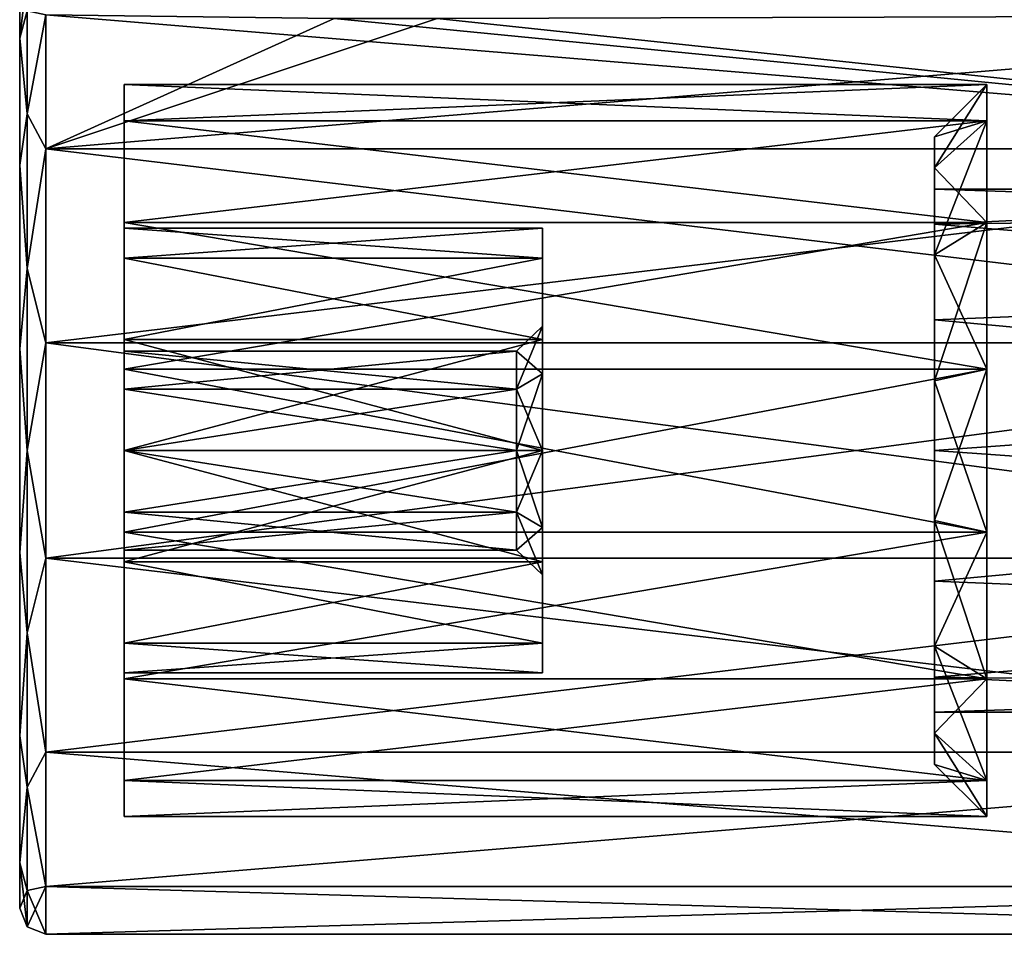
# Model space of a CAD drawing. Header units: millimetres. Extents: x -125 to 171, y -35 to 1363.
# Tile 220 of 256: x -46 to -27, y 692 to 709. Entities that reach past the tile are written whole.
import ezdxf

# ---------------------------------------------------------------- set-up
doc = ezdxf.new("R2010")
doc.units = ezdxf.units.MM
doc.header["$LTSCALE"] = 65.185185
for name, color, linetype in [('1587', 7, 'CONTINUOUS'), ('1588', 7, 'CONTINUOUS'), ('1589', 7, 'CONTINUOUS'), ('1590', 7, 'CONTINUOUS'), ('1600', 7, 'CONTINUOUS'), ('1685', 7, 'CONTINUOUS'), ('1686', 7, 'CONTINUOUS'), ('1687', 7, 'CONTINUOUS'), ('1688', 7, 'CONTINUOUS'), ('1689', 7, 'CONTINUOUS'), ('1693', 7, 'CONTINUOUS'), ('1694', 7, 'CONTINUOUS'), ('1695', 7, 'CONTINUOUS'), ('1696', 7, 'CONTINUOUS'), ('1697', 7, 'CONTINUOUS'), ('1698', 7, 'CONTINUOUS'), ('1699', 7, 'CONTINUOUS'), ('1700', 7, 'CONTINUOUS'), ('1701', 7, 'CONTINUOUS'), ('1702', 7, 'CONTINUOUS'), ('1703', 7, 'CONTINUOUS')]:
    doc.layers.add(name, color=color, linetype=linetype)

msp = doc.modelspace()

# ---------------------------------------------------------------- linework, layer by layer
at = {"layer": '1587', "linetype": 'CONTINUOUS'}
for points in [[(-27.5, 708), (-27.5, 707.307, -3.037), (-28.5, 707, 0), (-27.5, 708)], [(-27.5, 707.307, -3.037), (-27.5, 705.364, -5.473), (-28.5, 706.406, -2.603), (-27.5, 707.307, -3.037)], [(-28.5, 707, 0), (-27.5, 707.307, -3.037), (-28.5, 706.406, -2.603), (-28.5, 707, 0)], [(-28.5, 706.406, -2.603), (-27.5, 705.364, -5.473), (-28.5, 704.741, -4.691), (-28.5, 706.406, -2.603)], [(-27.5, 705.364, -5.473), (-27.5, 702.558, -6.824), (-28.5, 704.741, -4.691), (-27.5, 705.364, -5.473)], [(-28.5, 704.741, -4.691), (-27.5, 702.558, -6.824), (-28.5, 702.335, -5.849), (-28.5, 704.741, -4.691)], [(-27.5, 702.558, -6.824), (-27.5, 699.442, -6.824), (-28.5, 702.335, -5.849), (-27.5, 702.558, -6.824)], [(-28.5, 702.335, -5.849), (-27.5, 699.442, -6.824), (-28.5, 699.665, -5.849), (-28.5, 702.335, -5.849)], [(-27.5, 699.442, -6.824), (-27.5, 696.636, -5.473), (-28.5, 699.665, -5.849), (-27.5, 699.442, -6.824)], [(-28.5, 699.665, -5.849), (-27.5, 696.636, -5.473), (-28.5, 697.259, -4.691), (-28.5, 699.665, -5.849)], [(-27.5, 696.636, -5.473), (-27.5, 694.693, -3.037), (-28.5, 697.259, -4.691), (-27.5, 696.636, -5.473)], [(-28.5, 697.259, -4.691), (-27.5, 694.693, -3.037), (-28.5, 695.594, -2.603), (-28.5, 697.259, -4.691)], [(-27.5, 694.693, -3.037), (-27.5, 694), (-28.5, 695.594, -2.603), (-27.5, 694.693, -3.037)], [(-28.5, 695.594, -2.603), (-27.5, 694), (-28.5, 695, 0), (-28.5, 695.594, -2.603)]]:
    msp.add_3dface(points, dxfattribs=at)
at = {"layer": '1588', "linetype": 'CONTINUOUS'}
for points in [[(-27.5, 708), (-28.5, 707, 0), (-28.5, 706.406, 2.603), (-27.5, 708)], [(-27.5, 707.307, 3.037), (-27.5, 708), (-28.5, 706.406, 2.603), (-27.5, 707.307, 3.037)], [(-27.5, 705.364, 5.473), (-27.5, 707.307, 3.037), (-28.5, 704.741, 4.691), (-27.5, 705.364, 5.473)], [(-28.5, 704.741, 4.691), (-27.5, 707.307, 3.037), (-28.5, 706.406, 2.603), (-28.5, 704.741, 4.691)], [(-27.5, 702.558, 6.824), (-27.5, 705.364, 5.473), (-28.5, 702.335, 5.849), (-27.5, 702.558, 6.824)], [(-28.5, 702.335, 5.849), (-27.5, 705.364, 5.473), (-28.5, 704.741, 4.691), (-28.5, 702.335, 5.849)], [(-27.5, 699.442, 6.824), (-27.5, 702.558, 6.824), (-28.5, 699.665, 5.849), (-27.5, 699.442, 6.824)], [(-28.5, 699.665, 5.849), (-27.5, 702.558, 6.824), (-28.5, 702.335, 5.849), (-28.5, 699.665, 5.849)], [(-28.5, 697.259, 4.691), (-27.5, 699.442, 6.824), (-28.5, 699.665, 5.849), (-28.5, 697.259, 4.691)], [(-27.5, 696.636, 5.473), (-27.5, 699.442, 6.824), (-28.5, 697.259, 4.691), (-27.5, 696.636, 5.473)], [(-28.5, 695.594, 2.603), (-27.5, 696.636, 5.473), (-28.5, 697.259, 4.691), (-28.5, 695.594, 2.603)], [(-27.5, 694.693, 3.037), (-27.5, 696.636, 5.473), (-28.5, 695.594, 2.603), (-27.5, 694.693, 3.037)], [(-28.5, 695, 0), (-27.5, 694.693, 3.037), (-28.5, 695.594, 2.603), (-28.5, 695, 0)], [(-28.5, 695, 0), (-27.5, 694), (-27.5, 694.693, 3.037), (-28.5, 695, 0)]]:
    msp.add_3dface(points, dxfattribs=at)
at = {"layer": '1589', "linetype": 'CONTINUOUS'}
for points in [[(-28.5, 707, 0), (-28.5, 706.406, -2.603), (-28.5, 706.406, 2.603), (-28.5, 707, 0)], [(-28.5, 706.406, -2.603), (-28.5, 704.741, -4.691), (-28.5, 705.33, -2.5), (-28.5, 706.406, -2.603)], [(-28.5, 706.406, 2.603), (-28.5, 706.406, -2.603), (-28.5, 706), (-28.5, 706.406, 2.603)], [(-28.5, 706), (-28.5, 706.406, -2.603), (-28.5, 705.33, -2.5), (-28.5, 706)], [(-28.5, 704.741, 4.691), (-28.5, 706.406, 2.603), (-28.5, 705.33, 2.5), (-28.5, 704.741, 4.691)], [(-28.5, 706.406, 2.603), (-28.5, 706), (-28.5, 705.33, 2.5), (-28.5, 706.406, 2.603)], [(-28.5, 705.33, -2.5), (-28.5, 704.741, -4.691), (-28.5, 703.5, -4.33), (-28.5, 705.33, -2.5)], [(-28.5, 703.5, 4.33), (-28.5, 704.741, 4.691), (-28.5, 705.33, 2.5), (-28.5, 703.5, 4.33)], [(-28.5, 704.741, -4.691), (-28.5, 702.335, -5.849), (-28.5, 703.5, -4.33), (-28.5, 704.741, -4.691)], [(-28.5, 702.335, 5.849), (-28.5, 704.741, 4.691), (-28.5, 703.5, 4.33), (-28.5, 702.335, 5.849)], [(-28.5, 703.5, -4.33), (-28.5, 702.335, -5.849), (-28.5, 701, -5), (-28.5, 703.5, -4.33)], [(-28.5, 701, 5), (-28.5, 702.335, 5.849), (-28.5, 703.5, 4.33), (-28.5, 701, 5)], [(-28.5, 702.335, -5.849), (-28.5, 699.665, -5.849), (-28.5, 701, -5), (-28.5, 702.335, -5.849)], [(-28.5, 699.665, 5.849), (-28.5, 702.335, 5.849), (-28.5, 701, 5), (-28.5, 699.665, 5.849)], [(-28.5, 701, -5), (-28.5, 699.665, -5.849), (-28.5, 698.5, -4.33), (-28.5, 701, -5)], [(-28.5, 698.5, 4.33), (-28.5, 699.665, 5.849), (-28.5, 701, 5), (-28.5, 698.5, 4.33)], [(-28.5, 699.665, -5.849), (-28.5, 697.259, -4.691), (-28.5, 698.5, -4.33), (-28.5, 699.665, -5.849)], [(-28.5, 697.259, 4.691), (-28.5, 699.665, 5.849), (-28.5, 698.5, 4.33), (-28.5, 697.259, 4.691)], [(-28.5, 698.5, -4.33), (-28.5, 697.259, -4.691), (-28.5, 696.67, -2.5), (-28.5, 698.5, -4.33)], [(-28.5, 696.67, 2.5), (-28.5, 697.259, 4.691), (-28.5, 698.5, 4.33), (-28.5, 696.67, 2.5)], [(-28.5, 697.259, -4.691), (-28.5, 695.594, -2.603), (-28.5, 696.67, -2.5), (-28.5, 697.259, -4.691)], [(-28.5, 695.594, 2.603), (-28.5, 697.259, 4.691), (-28.5, 696.67, 2.5), (-28.5, 695.594, 2.603)], [(-28.5, 696.67, -2.5), (-28.5, 695.594, -2.603), (-28.5, 696), (-28.5, 696.67, -2.5)], [(-28.5, 696), (-28.5, 695.594, 2.603), (-28.5, 696.67, 2.5), (-28.5, 696)], [(-28.5, 695.594, -2.603), (-28.5, 695.594, 2.603), (-28.5, 696), (-28.5, 695.594, -2.603)], [(-28.5, 695.594, -2.603), (-28.5, 695, 0), (-28.5, 695.594, 2.603), (-28.5, 695.594, -2.603)]]:
    msp.add_3dface(points, dxfattribs=at)
at = {"layer": '1590', "linetype": 'CONTINUOUS'}
for points in [[(-28.5, 706), (-28.5, 705.33, -2.5), (-14.152, 706), (-28.5, 706)], [(-14.152, 706), (-28.5, 705.33, -2.5), (-13.987, 705.518, -2.141), (-14.152, 706)], [(-13.987, 705.518, -2.141), (-28.5, 705.33, -2.5), (-13.59, 704.105, -3.919), (-13.987, 705.518, -2.141)], [(-28.5, 705.33, -2.5), (-28.5, 703.5, -4.33), (-13.59, 704.105, -3.919), (-28.5, 705.33, -2.5)], [(-13.59, 704.105, -3.919), (-28.5, 703.5, -4.33), (-13.266, 702.084, -4.881), (-13.59, 704.105, -3.919)], [(-28.5, 703.5, -4.33), (-28.5, 701, -5), (-13.266, 702.084, -4.881), (-28.5, 703.5, -4.33)], [(-13.266, 702.084, -4.881), (-28.5, 701, -5), (-13.256, 699.916, -4.881), (-13.266, 702.084, -4.881)], [(-28.5, 701, -5), (-28.5, 698.5, -4.33), (-13.256, 699.916, -4.881), (-28.5, 701, -5)], [(-13.256, 699.916, -4.881), (-28.5, 698.5, -4.33), (-13.561, 697.898, -3.921), (-13.256, 699.916, -4.881)], [(-28.5, 698.5, -4.33), (-28.5, 696.67, -2.5), (-13.561, 697.898, -3.921), (-28.5, 698.5, -4.33)], [(-13.561, 697.898, -3.921), (-28.5, 696.67, -2.5), (-13.947, 696.483, -2.144), (-13.561, 697.898, -3.921)], [(-28.5, 696.67, -2.5), (-28.5, 696), (-13.947, 696.483, -2.144), (-28.5, 696.67, -2.5)], [(-28.5, 696), (-14.109, 696), (-13.947, 696.483, -2.144), (-28.5, 696)]]:
    msp.add_3dface(points, dxfattribs=at)
at = {"layer": '1600', "linetype": 'CONTINUOUS'}
for points in [[(-28.5, 705.33, 2.5), (-28.5, 706), (-13.987, 705.518, 2.141), (-28.5, 705.33, 2.5)], [(-28.5, 706), (-14.152, 706), (-13.987, 705.518, 2.141), (-28.5, 706)], [(-28.5, 705.33, 2.5), (-13.987, 705.518, 2.141), (-13.59, 704.105, 3.919), (-28.5, 705.33, 2.5)], [(-28.5, 703.5, 4.33), (-28.5, 705.33, 2.5), (-13.59, 704.105, 3.919), (-28.5, 703.5, 4.33)], [(-28.5, 703.5, 4.33), (-13.59, 704.105, 3.919), (-13.266, 702.084, 4.881), (-28.5, 703.5, 4.33)], [(-28.5, 701, 5), (-28.5, 703.5, 4.33), (-13.266, 702.084, 4.881), (-28.5, 701, 5)], [(-28.5, 701, 5), (-13.266, 702.084, 4.881), (-13.256, 699.916, 4.881), (-28.5, 701, 5)], [(-28.5, 698.5, 4.33), (-28.5, 701, 5), (-13.256, 699.916, 4.881), (-28.5, 698.5, 4.33)], [(-28.5, 698.5, 4.33), (-13.256, 699.916, 4.881), (-13.561, 697.898, 3.921), (-28.5, 698.5, 4.33)], [(-28.5, 696.67, 2.5), (-28.5, 698.5, 4.33), (-13.561, 697.898, 3.921), (-28.5, 696.67, 2.5)], [(-28.5, 696.67, 2.5), (-13.561, 697.898, 3.921), (-13.947, 696.483, 2.144), (-28.5, 696.67, 2.5)], [(-28.5, 696), (-28.5, 696.67, 2.5), (-14.109, 696), (-28.5, 696)], [(-14.109, 696), (-28.5, 696.67, 2.5), (-13.947, 696.483, 2.144), (-14.109, 696)]]:
    msp.add_3dface(points, dxfattribs=at)
at = {"layer": '1685', "linetype": 'CONTINUOUS'}
for points in [[(-46, 708.884, -3.796), (-46, 692.25), (-46, 709.75), (-46, 708.884, -3.796)], [(-46, 709.75), (-46, 692.25), (-46, 693.116, 3.796), (-46, 709.75)], [(-46, 708.884, 3.796), (-46, 709.75), (-46, 693.116, 3.796), (-46, 708.884, 3.796)], [(-46, 693.116, -3.796), (-46, 692.25), (-46, 708.884, -3.796), (-46, 693.116, -3.796)], [(-46, 706.456, -6.841), (-46, 693.116, -3.796), (-46, 708.884, -3.796), (-46, 706.456, -6.841)], [(-46, 706.456, 6.841), (-46, 708.884, 3.796), (-46, 695.544, 6.841), (-46, 706.456, 6.841)], [(-46, 695.544, 6.841), (-46, 708.884, 3.796), (-46, 693.116, 3.796), (-46, 695.544, 6.841)], [(-46, 695.544, -6.841), (-46, 693.116, -3.796), (-46, 706.456, -6.841), (-46, 695.544, -6.841)], [(-46, 702.947, -8.531), (-46, 695.544, -6.841), (-46, 706.456, -6.841), (-46, 702.947, -8.531)], [(-46, 702.947, 8.531), (-46, 706.456, 6.841), (-46, 699.053, 8.531), (-46, 702.947, 8.531)], [(-46, 699.053, 8.531), (-46, 706.456, 6.841), (-46, 695.544, 6.841), (-46, 699.053, 8.531)], [(-46, 699.053, -8.531), (-46, 695.544, -6.841), (-46, 702.947, -8.531), (-46, 699.053, -8.531)]]:
    msp.add_3dface(points, dxfattribs=at)
at = {"layer": '1686', "linetype": 'CONTINUOUS'}
for points in [[(-46, 708.884, -3.796), (-46, 709.75), (-45.854, 709.411, -3.484), (-46, 708.884, -3.796)], [(-45.854, 707.437, -6.437), (-46, 708.884, -3.796), (-45.854, 709.411, -3.484), (-45.854, 707.437, -6.437)], [(-45.854, 707.437, -6.437), (-45.854, 709.411, -3.484), (-45.5, 709.334, -4.013), (-45.854, 707.437, -6.437)], [(-45.5, 706.767, -7.232), (-45.854, 707.437, -6.437), (-45.5, 709.334, -4.013), (-45.5, 706.767, -7.232)], [(-46, 706.456, -6.841), (-46, 708.884, -3.796), (-45.854, 707.437, -6.437), (-46, 706.456, -6.841)], [(-45.854, 704.484, -8.411), (-46, 706.456, -6.841), (-45.854, 707.437, -6.437), (-45.854, 704.484, -8.411)], [(-45.854, 704.484, -8.411), (-45.854, 707.437, -6.437), (-45.5, 706.767, -7.232), (-45.854, 704.484, -8.411)], [(-45.5, 703.058, -9.018), (-45.854, 704.484, -8.411), (-45.5, 706.767, -7.232), (-45.5, 703.058, -9.018)], [(-46, 702.947, -8.531), (-46, 706.456, -6.841), (-45.854, 704.484, -8.411), (-46, 702.947, -8.531)], [(-45.854, 701, -9.104), (-46, 702.947, -8.531), (-45.854, 704.484, -8.411), (-45.854, 701, -9.104)], [(-45.854, 701, -9.104), (-45.854, 704.484, -8.411), (-45.5, 703.058, -9.018), (-45.854, 701, -9.104)], [(-45.5, 698.942, -9.018), (-45.854, 701, -9.104), (-45.5, 703.058, -9.018), (-45.5, 698.942, -9.018)], [(-46, 699.053, -8.531), (-46, 702.947, -8.531), (-45.854, 701, -9.104), (-46, 699.053, -8.531)], [(-45.854, 697.516, -8.411), (-46, 699.053, -8.531), (-45.854, 701, -9.104), (-45.854, 697.516, -8.411)], [(-45.854, 697.516, -8.411), (-45.854, 701, -9.104), (-45.5, 698.942, -9.018), (-45.854, 697.516, -8.411)], [(-46, 695.544, -6.841), (-46, 699.053, -8.531), (-45.854, 697.516, -8.411), (-46, 695.544, -6.841)], [(-45.5, 695.233, -7.232), (-45.854, 697.516, -8.411), (-45.5, 698.942, -9.018), (-45.5, 695.233, -7.232)], [(-45.854, 694.563, -6.437), (-46, 695.544, -6.841), (-45.854, 697.516, -8.411), (-45.854, 694.563, -6.437)], [(-45.854, 694.563, -6.437), (-45.854, 697.516, -8.411), (-45.5, 695.233, -7.232), (-45.854, 694.563, -6.437)], [(-46, 693.116, -3.796), (-46, 695.544, -6.841), (-45.854, 694.563, -6.437), (-46, 693.116, -3.796)], [(-45.5, 692.666, -4.013), (-45.854, 694.563, -6.437), (-45.5, 695.233, -7.232), (-45.5, 692.666, -4.013)], [(-45.854, 692.589, -3.484), (-46, 693.116, -3.796), (-45.854, 694.563, -6.437), (-45.854, 692.589, -3.484)], [(-45.854, 692.589, -3.484), (-45.854, 694.563, -6.437), (-45.5, 692.666, -4.013), (-45.854, 692.589, -3.484)], [(-46, 692.25), (-46, 693.116, -3.796), (-45.854, 691.896), (-46, 692.25)], [(-45.854, 691.896), (-46, 693.116, -3.796), (-45.854, 692.589, -3.484), (-45.854, 691.896)], [(-45.5, 691.75), (-45.854, 692.589, -3.484), (-45.5, 692.666, -4.013), (-45.5, 691.75)], [(-45.854, 691.896), (-45.854, 692.589, -3.484), (-45.5, 691.75), (-45.854, 691.896)]]:
    msp.add_3dface(points, dxfattribs=at)
at = {"layer": '1687', "linetype": 'CONTINUOUS'}
for points in [[(-46, 709.75), (-46, 708.884, 3.796), (-45.854, 710.104), (-46, 709.75)], [(-45.854, 710.104), (-46, 708.884, 3.796), (-45.854, 709.411, 3.484), (-45.854, 710.104)], [(-45.854, 709.411, 3.484), (-46, 708.884, 3.796), (-45.854, 707.437, 6.437), (-45.854, 709.411, 3.484)], [(-45.854, 709.411, 3.484), (-45.854, 707.437, 6.437), (-45.5, 709.334, 4.013), (-45.854, 709.411, 3.484)], [(-45.5, 709.334, 4.013), (-45.854, 707.437, 6.437), (-45.5, 706.767, 7.232), (-45.5, 709.334, 4.013)], [(-46, 708.884, 3.796), (-46, 706.456, 6.841), (-45.854, 707.437, 6.437), (-46, 708.884, 3.796)], [(-45.854, 707.437, 6.437), (-46, 706.456, 6.841), (-45.854, 704.484, 8.411), (-45.854, 707.437, 6.437)], [(-45.854, 707.437, 6.437), (-45.854, 704.484, 8.411), (-45.5, 706.767, 7.232), (-45.854, 707.437, 6.437)], [(-45.5, 706.767, 7.232), (-45.854, 704.484, 8.411), (-45.5, 703.058, 9.018), (-45.5, 706.767, 7.232)], [(-46, 706.456, 6.841), (-46, 702.947, 8.531), (-45.854, 704.484, 8.411), (-46, 706.456, 6.841)], [(-45.854, 704.484, 8.411), (-46, 702.947, 8.531), (-45.854, 701, 9.104), (-45.854, 704.484, 8.411)], [(-45.854, 704.484, 8.411), (-45.854, 701, 9.104), (-45.5, 703.058, 9.018), (-45.854, 704.484, 8.411)], [(-45.5, 703.058, 9.018), (-45.854, 701, 9.104), (-45.5, 698.942, 9.018), (-45.5, 703.058, 9.018)], [(-46, 702.947, 8.531), (-46, 699.053, 8.531), (-45.854, 701, 9.104), (-46, 702.947, 8.531)], [(-45.854, 701, 9.104), (-46, 699.053, 8.531), (-45.854, 697.516, 8.411), (-45.854, 701, 9.104)], [(-45.854, 701, 9.104), (-45.854, 697.516, 8.411), (-45.5, 698.942, 9.018), (-45.854, 701, 9.104)], [(-46, 699.053, 8.531), (-46, 695.544, 6.841), (-45.854, 697.516, 8.411), (-46, 699.053, 8.531)], [(-45.5, 698.942, 9.018), (-45.854, 697.516, 8.411), (-45.5, 695.233, 7.232), (-45.5, 698.942, 9.018)], [(-45.854, 697.516, 8.411), (-46, 695.544, 6.841), (-45.854, 694.563, 6.437), (-45.854, 697.516, 8.411)], [(-45.854, 697.516, 8.411), (-45.854, 694.563, 6.437), (-45.5, 695.233, 7.232), (-45.854, 697.516, 8.411)], [(-46, 695.544, 6.841), (-46, 693.116, 3.796), (-45.854, 694.563, 6.437), (-46, 695.544, 6.841)], [(-45.5, 695.233, 7.232), (-45.854, 694.563, 6.437), (-45.5, 692.666, 4.013), (-45.5, 695.233, 7.232)], [(-45.854, 694.563, 6.437), (-46, 693.116, 3.796), (-45.854, 692.589, 3.484), (-45.854, 694.563, 6.437)], [(-45.854, 694.563, 6.437), (-45.854, 692.589, 3.484), (-45.5, 692.666, 4.013), (-45.854, 694.563, 6.437)], [(-46, 693.116, 3.796), (-46, 692.25), (-45.854, 692.589, 3.484), (-46, 693.116, 3.796)], [(-46, 692.25), (-45.854, 691.896), (-45.854, 692.589, 3.484), (-46, 692.25)], [(-45.854, 691.896), (-45.5, 691.75), (-45.5, 692.666, 4.013), (-45.854, 691.896)], [(-45.854, 692.589, 3.484), (-45.854, 691.896), (-45.5, 692.666, 4.013), (-45.854, 692.589, 3.484)]]:
    msp.add_3dface(points, dxfattribs=at)
at = {"layer": '1688', "linetype": 'CONTINUOUS'}
for points in [[(-14.5, 706.767, 7.232), (-14.5, 709.334, 4.013), (-45.5, 706.767, 7.232), (-14.5, 706.767, 7.232)], [(-45.5, 706.767, 7.232), (-14.5, 709.334, 4.013), (-38.016, 709.259, 4.166), (-45.5, 706.767, 7.232)], [(-45.5, 709.334, 4.013), (-45.5, 706.767, 7.232), (-39.983, 709.259, 4.166), (-45.5, 709.334, 4.013)], [(-39.983, 709.259, 4.166), (-45.5, 706.767, 7.232), (-38.016, 709.259, 4.166), (-39.983, 709.259, 4.166)], [(-14.5, 703.058, 9.018), (-14.5, 706.767, 7.232), (-45.5, 703.058, 9.018), (-14.5, 703.058, 9.018)], [(-14.5, 706.767, 7.232), (-45.5, 706.767, 7.232), (-45.5, 703.058, 9.018), (-14.5, 706.767, 7.232)], [(-14.5, 698.942, 9.018), (-14.5, 703.058, 9.018), (-45.5, 698.942, 9.018), (-14.5, 698.942, 9.018)], [(-14.5, 703.058, 9.018), (-45.5, 703.058, 9.018), (-45.5, 698.942, 9.018), (-14.5, 703.058, 9.018)], [(-14.5, 695.233, 7.232), (-14.5, 698.942, 9.018), (-45.5, 695.233, 7.232), (-14.5, 695.233, 7.232)], [(-14.5, 698.942, 9.018), (-45.5, 698.942, 9.018), (-45.5, 695.233, 7.232), (-14.5, 698.942, 9.018)], [(-14.5, 692.666, 4.013), (-14.5, 695.233, 7.232), (-45.5, 692.666, 4.013), (-14.5, 692.666, 4.013)], [(-14.5, 695.233, 7.232), (-45.5, 695.233, 7.232), (-45.5, 692.666, 4.013), (-14.5, 695.233, 7.232)], [(-14.5, 691.75), (-14.5, 692.666, 4.013), (-45.5, 691.75), (-14.5, 691.75)], [(-45.5, 691.75), (-14.5, 692.666, 4.013), (-45.5, 692.666, 4.013), (-45.5, 691.75)]]:
    msp.add_3dface(points, dxfattribs=at)
at = {"layer": '1689', "linetype": 'CONTINUOUS'}
for points in [[(-14.5, 706.767, -7.232), (-45.5, 706.767, -7.232), (-45.5, 709.334, -4.013), (-14.5, 706.767, -7.232)], [(-14.5, 706.767, -7.232), (-45.5, 709.334, -4.013), (-39.984, 709.259, -4.166), (-14.5, 706.767, -7.232)], [(-38.017, 709.259, -4.166), (-14.5, 706.767, -7.232), (-39.984, 709.259, -4.166), (-38.017, 709.259, -4.166)], [(-14.5, 709.334, -4.013), (-14.5, 706.767, -7.232), (-38.017, 709.259, -4.166), (-14.5, 709.334, -4.013)], [(-14.5, 706.767, -7.232), (-14.5, 703.058, -9.018), (-45.5, 706.767, -7.232), (-14.5, 706.767, -7.232)], [(-14.5, 703.058, -9.018), (-45.5, 703.058, -9.018), (-45.5, 706.767, -7.232), (-14.5, 703.058, -9.018)], [(-14.5, 703.058, -9.018), (-14.5, 698.942, -9.018), (-45.5, 703.058, -9.018), (-14.5, 703.058, -9.018)], [(-14.5, 698.942, -9.018), (-45.5, 698.942, -9.018), (-45.5, 703.058, -9.018), (-14.5, 698.942, -9.018)], [(-14.5, 698.942, -9.018), (-14.5, 695.233, -7.232), (-45.5, 698.942, -9.018), (-14.5, 698.942, -9.018)], [(-14.5, 695.233, -7.232), (-45.5, 695.233, -7.232), (-45.5, 698.942, -9.018), (-14.5, 695.233, -7.232)], [(-14.5, 695.233, -7.232), (-14.5, 692.666, -4.013), (-45.5, 695.233, -7.232), (-14.5, 695.233, -7.232)], [(-14.5, 692.666, -4.013), (-45.5, 692.666, -4.013), (-45.5, 695.233, -7.232), (-14.5, 692.666, -4.013)], [(-14.5, 692.666, -4.013), (-14.5, 691.75), (-45.5, 692.666, -4.013), (-14.5, 692.666, -4.013)], [(-14.5, 691.75), (-45.5, 691.75), (-45.5, 692.666, -4.013), (-14.5, 691.75)]]:
    msp.add_3dface(points, dxfattribs=at)
at = {"layer": '1693', "linetype": 'CONTINUOUS'}
for points in [[(-27.5, 708), (-27.5, 707.307, 3.037), (-44, 708), (-27.5, 708)], [(-44, 708), (-27.5, 707.307, 3.037), (-44, 707.307, 3.037), (-44, 708)], [(-27.5, 707.307, 3.037), (-27.5, 705.364, 5.473), (-44, 707.307, 3.037), (-27.5, 707.307, 3.037)], [(-44, 707.307, 3.037), (-27.5, 705.364, 5.473), (-44, 705.364, 5.473), (-44, 707.307, 3.037)], [(-27.5, 705.364, 5.473), (-27.5, 702.558, 6.824), (-44, 705.364, 5.473), (-27.5, 705.364, 5.473)], [(-44, 705.364, 5.473), (-27.5, 702.558, 6.824), (-44, 702.558, 6.824), (-44, 705.364, 5.473)], [(-27.5, 702.558, 6.824), (-27.5, 699.442, 6.824), (-44, 702.558, 6.824), (-27.5, 702.558, 6.824)], [(-44, 702.558, 6.824), (-27.5, 699.442, 6.824), (-44, 699.442, 6.824), (-44, 702.558, 6.824)], [(-27.5, 699.442, 6.824), (-27.5, 696.636, 5.473), (-44, 699.442, 6.824), (-27.5, 699.442, 6.824)], [(-44, 699.442, 6.824), (-27.5, 696.636, 5.473), (-44, 696.636, 5.473), (-44, 699.442, 6.824)], [(-27.5, 696.636, 5.473), (-27.5, 694.693, 3.037), (-44, 696.636, 5.473), (-27.5, 696.636, 5.473)], [(-44, 696.636, 5.473), (-27.5, 694.693, 3.037), (-44, 694.693, 3.037), (-44, 696.636, 5.473)], [(-27.5, 694.693, 3.037), (-27.5, 694), (-44, 694.693, 3.037), (-27.5, 694.693, 3.037)], [(-44, 694.693, 3.037), (-27.5, 694), (-44, 694), (-44, 694.693, 3.037)]]:
    msp.add_3dface(points, dxfattribs=at)
at = {"layer": '1694', "linetype": 'CONTINUOUS'}
for points in [[(-27.5, 707.307, -3.037), (-27.5, 708), (-44, 707.307, -3.037), (-27.5, 707.307, -3.037)], [(-27.5, 708), (-44, 708), (-44, 707.307, -3.037), (-27.5, 708)], [(-27.5, 705.364, -5.473), (-27.5, 707.307, -3.037), (-44, 705.364, -5.473), (-27.5, 705.364, -5.473)], [(-44, 705.364, -5.473), (-27.5, 707.307, -3.037), (-44, 707.307, -3.037), (-44, 705.364, -5.473)], [(-27.5, 702.558, -6.824), (-27.5, 705.364, -5.473), (-44, 702.558, -6.824), (-27.5, 702.558, -6.824)], [(-44, 702.558, -6.824), (-27.5, 705.364, -5.473), (-44, 705.364, -5.473), (-44, 702.558, -6.824)], [(-27.5, 699.442, -6.824), (-27.5, 702.558, -6.824), (-44, 699.442, -6.824), (-27.5, 699.442, -6.824)], [(-44, 699.442, -6.824), (-27.5, 702.558, -6.824), (-44, 702.558, -6.824), (-44, 699.442, -6.824)], [(-27.5, 696.636, -5.473), (-27.5, 699.442, -6.824), (-44, 696.636, -5.473), (-27.5, 696.636, -5.473)], [(-44, 696.636, -5.473), (-27.5, 699.442, -6.824), (-44, 699.442, -6.824), (-44, 696.636, -5.473)], [(-27.5, 694.693, -3.037), (-27.5, 696.636, -5.473), (-44, 694.693, -3.037), (-27.5, 694.693, -3.037)], [(-44, 694.693, -3.037), (-27.5, 696.636, -5.473), (-44, 696.636, -5.473), (-44, 694.693, -3.037)], [(-27.5, 694), (-27.5, 694.693, -3.037), (-44, 694), (-27.5, 694)], [(-44, 694), (-27.5, 694.693, -3.037), (-44, 694.693, -3.037), (-44, 694)]]:
    msp.add_3dface(points, dxfattribs=at)
at = {"layer": '1695', "linetype": 'CONTINUOUS'}
for points in [[(-44, 708), (-44, 707.307, 3.037), (-44, 707.307, -3.037), (-44, 708)], [(-44, 707.307, 3.037), (-44, 705.364, 5.473), (-44, 707.307, -3.037), (-44, 707.307, 3.037)], [(-44, 705.364, 5.473), (-44, 705.364, -5.473), (-44, 707.307, -3.037), (-44, 705.364, 5.473)], [(-44, 705.364, 5.473), (-44, 702.558, 6.824), (-44, 704.681, 2.125), (-44, 705.364, 5.473)], [(-44, 705.364, -5.473), (-44, 705.364, 5.473), (-44, 705.25, 0), (-44, 705.364, -5.473)], [(-44, 705.25, 0), (-44, 705.364, 5.473), (-44, 704.681, 2.125), (-44, 705.25, 0)], [(-44, 702.558, -6.824), (-44, 705.364, -5.473), (-44, 703.125, -3.681), (-44, 702.558, -6.824)], [(-44, 703.125, -3.681), (-44, 705.364, -5.473), (-44, 704.681, -2.125), (-44, 703.125, -3.681)], [(-44, 704.681, -2.125), (-44, 705.364, -5.473), (-44, 705.25, 0), (-44, 704.681, -2.125)], [(-44, 704.681, 2.125), (-44, 702.558, 6.824), (-44, 703.125, 3.681), (-44, 704.681, 2.125)], [(-44, 703.125, 3.681), (-44, 702.558, 6.824), (-44, 701, 4.25), (-44, 703.125, 3.681)], [(-44, 701, -4.25), (-44, 702.558, -6.824), (-44, 703.125, -3.681), (-44, 701, -4.25)], [(-44, 702.558, 6.824), (-44, 699.442, 6.824), (-44, 701, 4.25), (-44, 702.558, 6.824)], [(-44, 699.442, -6.824), (-44, 702.558, -6.824), (-44, 701, -4.25), (-44, 699.442, -6.824)], [(-44, 701, 4.25), (-44, 699.442, 6.824), (-44, 698.875, 3.681), (-44, 701, 4.25)], [(-44, 699.442, -6.824), (-44, 701, -4.25), (-44, 698.875, -3.681), (-44, 699.442, -6.824)], [(-44, 699.442, 6.824), (-44, 696.636, 5.473), (-44, 698.875, 3.681), (-44, 699.442, 6.824)], [(-44, 696.636, -5.473), (-44, 699.442, -6.824), (-44, 697.319, -2.125), (-44, 696.636, -5.473)], [(-44, 697.319, -2.125), (-44, 699.442, -6.824), (-44, 698.875, -3.681), (-44, 697.319, -2.125)], [(-44, 698.875, 3.681), (-44, 696.636, 5.473), (-44, 697.319, 2.125), (-44, 698.875, 3.681)], [(-44, 697.319, 2.125), (-44, 696.636, 5.473), (-44, 696.75, 0), (-44, 697.319, 2.125)], [(-44, 696.75, 0), (-44, 696.636, -5.473), (-44, 697.319, -2.125), (-44, 696.75, 0)], [(-44, 696.636, 5.473), (-44, 696.636, -5.473), (-44, 696.75, 0), (-44, 696.636, 5.473)], [(-44, 696.636, 5.473), (-44, 694.693, 3.037), (-44, 696.636, -5.473), (-44, 696.636, 5.473)], [(-44, 694.693, 3.037), (-44, 694.693, -3.037), (-44, 696.636, -5.473), (-44, 694.693, 3.037)], [(-44, 694.693, 3.037), (-44, 694), (-44, 694.693, -3.037), (-44, 694.693, 3.037)]]:
    msp.add_3dface(points, dxfattribs=at)
at = {"layer": '1696', "linetype": 'CONTINUOUS'}
for points in [[(-44, 699.098, 0.618), (-44, 699.098, -0.618), (-44, 702.902, -0.618), (-44, 699.098, 0.618)], [(-44, 702.902, -0.618), (-44, 699.098, -0.618), (-44, 702.176, -1.618), (-44, 702.902, -0.618)], [(-44, 699.824, 1.618), (-44, 699.098, 0.618), (-44, 702.902, 0.618), (-44, 699.824, 1.618)], [(-44, 702.902, 0.618), (-44, 699.098, 0.618), (-44, 702.902, -0.618), (-44, 702.902, 0.618)], [(-44, 702.176, 1.618), (-44, 699.824, 1.618), (-44, 702.902, 0.618), (-44, 702.176, 1.618)], [(-44, 699.824, -1.618), (-44, 701, -2), (-44, 702.176, -1.618), (-44, 699.824, -1.618)], [(-44, 699.098, -0.618), (-44, 699.824, -1.618), (-44, 702.176, -1.618), (-44, 699.098, -0.618)], [(-44, 701, 2), (-44, 699.824, 1.618), (-44, 702.176, 1.618), (-44, 701, 2)]]:
    msp.add_3dface(points, dxfattribs=at)
at = {"layer": '1697', "linetype": 'CONTINUOUS'}
for points in [[(-44, 704.681, -2.125), (-44, 705.25, 0), (-36, 704.681, -2.125), (-44, 704.681, -2.125)], [(-44, 705.25, 0), (-44, 704.681, 2.125), (-36, 705.25, 0), (-44, 705.25, 0)], [(-36, 704.681, -2.125), (-44, 705.25, 0), (-36, 705.25, 0), (-36, 704.681, -2.125)], [(-36, 705.25, 0), (-44, 704.681, 2.125), (-36, 704.681, 2.125), (-36, 705.25, 0)], [(-44, 703.125, -3.681), (-44, 704.681, -2.125), (-36, 703.125, -3.681), (-44, 703.125, -3.681)], [(-36, 703.125, -3.681), (-44, 704.681, -2.125), (-36, 704.681, -2.125), (-36, 703.125, -3.681)], [(-44, 704.681, 2.125), (-44, 703.125, 3.681), (-36, 704.681, 2.125), (-44, 704.681, 2.125)], [(-36, 704.681, 2.125), (-44, 703.125, 3.681), (-36, 703.125, 3.681), (-36, 704.681, 2.125)], [(-44, 701, -4.25), (-44, 703.125, -3.681), (-36, 701, -4.25), (-44, 701, -4.25)], [(-36, 701, -4.25), (-44, 703.125, -3.681), (-36, 703.125, -3.681), (-36, 701, -4.25)], [(-44, 703.125, 3.681), (-44, 701, 4.25), (-36, 703.125, 3.681), (-44, 703.125, 3.681)], [(-36, 703.125, 3.681), (-44, 701, 4.25), (-36, 701, 4.25), (-36, 703.125, 3.681)]]:
    msp.add_3dface(points, dxfattribs=at)
at = {"layer": '1698', "linetype": 'CONTINUOUS'}
for points in [[(-44, 698.875, -3.681), (-44, 701, -4.25), (-36, 698.875, -3.681), (-44, 698.875, -3.681)], [(-44, 701, -4.25), (-36, 701, -4.25), (-36, 698.875, -3.681), (-44, 701, -4.25)], [(-44, 701, 4.25), (-44, 698.875, 3.681), (-36, 701, 4.25), (-44, 701, 4.25)], [(-36, 701, 4.25), (-44, 698.875, 3.681), (-36, 698.875, 3.681), (-36, 701, 4.25)], [(-44, 698.875, 3.681), (-44, 697.319, 2.125), (-36, 698.875, 3.681), (-44, 698.875, 3.681)], [(-36, 698.875, 3.681), (-44, 697.319, 2.125), (-36, 697.319, 2.125), (-36, 698.875, 3.681)], [(-44, 697.319, -2.125), (-44, 698.875, -3.681), (-36, 697.319, -2.125), (-44, 697.319, -2.125)], [(-36, 697.319, -2.125), (-44, 698.875, -3.681), (-36, 698.875, -3.681), (-36, 697.319, -2.125)], [(-44, 697.319, 2.125), (-44, 696.75, 0), (-36, 697.319, 2.125), (-44, 697.319, 2.125)], [(-44, 696.75, 0), (-44, 697.319, -2.125), (-36, 696.75, 0), (-44, 696.75, 0)], [(-36, 697.319, 2.125), (-44, 696.75, 0), (-36, 696.75, 0), (-36, 697.319, 2.125)], [(-36, 696.75, 0), (-44, 697.319, -2.125), (-36, 697.319, -2.125), (-36, 696.75, 0)]]:
    msp.add_3dface(points, dxfattribs=at)
at = {"layer": '1699', "linetype": 'CONTINUOUS'}
for points in [[(-36, 704.681, -2.125), (-36, 705.25, 0), (-36, 702.469, -2.023), (-36, 704.681, -2.125)], [(-36, 705.25, 0), (-36, 704.681, 2.125), (-36, 703.378, 0.773), (-36, 705.25, 0)], [(-36, 702.469, -2.023), (-36, 705.25, 0), (-36, 703.378, -0.773), (-36, 702.469, -2.023)], [(-36, 703.378, -0.773), (-36, 705.25, 0), (-36, 703.378, 0.773), (-36, 703.378, -0.773)], [(-36, 703.125, -3.681), (-36, 704.681, -2.125), (-36, 698.875, -3.681), (-36, 703.125, -3.681)], [(-36, 698.875, -3.681), (-36, 704.681, -2.125), (-36, 701, -2.5), (-36, 698.875, -3.681)], [(-36, 701, -2.5), (-36, 704.681, -2.125), (-36, 702.469, -2.023), (-36, 701, -2.5)], [(-36, 704.681, 2.125), (-36, 703.125, 3.681), (-36, 701, 2.5), (-36, 704.681, 2.125)], [(-36, 704.681, 2.125), (-36, 701, 2.5), (-36, 702.469, 2.023), (-36, 704.681, 2.125)], [(-36, 703.378, 0.773), (-36, 704.681, 2.125), (-36, 702.469, 2.023), (-36, 703.378, 0.773)], [(-36, 701, -4.25), (-36, 703.125, -3.681), (-36, 698.875, -3.681), (-36, 701, -4.25)], [(-36, 703.125, 3.681), (-36, 701, 4.25), (-36, 698.875, 3.681), (-36, 703.125, 3.681)], [(-36, 703.125, 3.681), (-36, 698.875, 3.681), (-36, 697.319, 2.125), (-36, 703.125, 3.681)], [(-36, 703.125, 3.681), (-36, 697.319, 2.125), (-36, 701, 2.5), (-36, 703.125, 3.681)], [(-36, 701, 2.5), (-36, 697.319, 2.125), (-36, 699.531, 2.023), (-36, 701, 2.5)], [(-36, 697.319, -2.125), (-36, 698.875, -3.681), (-36, 701, -2.5), (-36, 697.319, -2.125)], [(-36, 699.531, -2.023), (-36, 697.319, -2.125), (-36, 701, -2.5), (-36, 699.531, -2.023)], [(-36, 697.319, 2.125), (-36, 696.75, 0), (-36, 699.531, 2.023), (-36, 697.319, 2.125)], [(-36, 699.531, 2.023), (-36, 696.75, 0), (-36, 698.622, 0.773), (-36, 699.531, 2.023)], [(-36, 698.622, -0.773), (-36, 697.319, -2.125), (-36, 699.531, -2.023), (-36, 698.622, -0.773)], [(-36, 696.75, 0), (-36, 697.319, -2.125), (-36, 698.622, -0.773), (-36, 696.75, 0)], [(-36, 698.622, 0.773), (-36, 696.75, 0), (-36, 698.622, -0.773), (-36, 698.622, 0.773)]]:
    msp.add_3dface(points, dxfattribs=at)
at = {"layer": '1700', "linetype": 'CONTINUOUS'}
for points in [[(-36, 701, 2.5), (-36, 699.531, 2.023), (-36.5, 701, 2), (-36, 701, 2.5)], [(-36.5, 701, 2), (-36, 699.531, 2.023), (-36.5, 699.824, 1.618), (-36.5, 701, 2)], [(-36, 699.531, -2.023), (-36, 701, -2.5), (-36.5, 699.824, -1.618), (-36, 699.531, -2.023)], [(-36.5, 699.824, -1.618), (-36, 701, -2.5), (-36.5, 701, -2), (-36.5, 699.824, -1.618)], [(-36, 699.531, 2.023), (-36, 698.622, 0.773), (-36.5, 699.824, 1.618), (-36, 699.531, 2.023)], [(-36.5, 699.824, 1.618), (-36, 698.622, 0.773), (-36.5, 699.098, 0.618), (-36.5, 699.824, 1.618)], [(-36.5, 699.098, -0.618), (-36, 699.531, -2.023), (-36.5, 699.824, -1.618), (-36.5, 699.098, -0.618)], [(-36, 698.622, -0.773), (-36, 699.531, -2.023), (-36.5, 699.098, -0.618), (-36, 698.622, -0.773)], [(-36, 698.622, 0.773), (-36, 698.622, -0.773), (-36.5, 699.098, 0.618), (-36, 698.622, 0.773)], [(-36.5, 699.098, 0.618), (-36, 698.622, -0.773), (-36.5, 699.098, -0.618), (-36.5, 699.098, 0.618)]]:
    msp.add_3dface(points, dxfattribs=at)
at = {"layer": '1701', "linetype": 'CONTINUOUS'}
for points in [[(-36, 702.469, -2.023), (-36, 703.378, -0.773), (-36.5, 702.176, -1.618), (-36, 702.469, -2.023)], [(-36, 703.378, -0.773), (-36, 703.378, 0.773), (-36.5, 702.902, -0.618), (-36, 703.378, -0.773)], [(-36.5, 702.176, -1.618), (-36, 703.378, -0.773), (-36.5, 702.902, -0.618), (-36.5, 702.176, -1.618)], [(-36, 703.378, 0.773), (-36, 702.469, 2.023), (-36.5, 702.902, 0.618), (-36, 703.378, 0.773)], [(-36.5, 702.902, -0.618), (-36, 703.378, 0.773), (-36.5, 702.902, 0.618), (-36.5, 702.902, -0.618)], [(-36.5, 702.902, 0.618), (-36, 702.469, 2.023), (-36.5, 702.176, 1.618), (-36.5, 702.902, 0.618)], [(-36, 702.469, 2.023), (-36, 701, 2.5), (-36.5, 702.176, 1.618), (-36, 702.469, 2.023)], [(-36, 701, -2.5), (-36, 702.469, -2.023), (-36.5, 701, -2), (-36, 701, -2.5)], [(-36.5, 701, -2), (-36, 702.469, -2.023), (-36.5, 702.176, -1.618), (-36.5, 701, -2)], [(-36, 701, 2.5), (-36.5, 701, 2), (-36.5, 702.176, 1.618), (-36, 701, 2.5)]]:
    msp.add_3dface(points, dxfattribs=at)
at = {"layer": '1702', "linetype": 'CONTINUOUS'}
for points in [[(-44, 702.176, 1.618), (-44, 702.902, 0.618), (-36.5, 702.176, 1.618), (-44, 702.176, 1.618)], [(-44, 702.902, 0.618), (-44, 702.902, -0.618), (-36.5, 702.902, 0.618), (-44, 702.902, 0.618)], [(-44, 702.902, 0.618), (-36.5, 702.902, 0.618), (-36.5, 702.176, 1.618), (-44, 702.902, 0.618)], [(-44, 702.902, -0.618), (-44, 702.176, -1.618), (-36.5, 702.902, -0.618), (-44, 702.902, -0.618)], [(-44, 702.902, -0.618), (-36.5, 702.902, -0.618), (-36.5, 702.902, 0.618), (-44, 702.902, -0.618)], [(-44, 702.176, -1.618), (-36.5, 702.176, -1.618), (-36.5, 702.902, -0.618), (-44, 702.176, -1.618)], [(-44, 702.176, -1.618), (-44, 701, -2), (-36.5, 702.176, -1.618), (-44, 702.176, -1.618)], [(-44, 701, -2), (-36.5, 701, -2), (-36.5, 702.176, -1.618), (-44, 701, -2)], [(-44, 701, 2), (-44, 702.176, 1.618), (-36.5, 701, 2), (-44, 701, 2)], [(-36.5, 701, 2), (-44, 702.176, 1.618), (-36.5, 702.176, 1.618), (-36.5, 701, 2)]]:
    msp.add_3dface(points, dxfattribs=at)
at = {"layer": '1703', "linetype": 'CONTINUOUS'}
for points in [[(-44, 701, -2), (-44, 699.824, -1.618), (-36.5, 701, -2), (-44, 701, -2)], [(-44, 699.824, -1.618), (-36.5, 699.824, -1.618), (-36.5, 701, -2), (-44, 699.824, -1.618)], [(-44, 699.824, 1.618), (-44, 701, 2), (-36.5, 699.824, 1.618), (-44, 699.824, 1.618)], [(-44, 701, 2), (-36.5, 701, 2), (-36.5, 699.824, 1.618), (-44, 701, 2)], [(-44, 699.824, -1.618), (-44, 699.098, -0.618), (-36.5, 699.824, -1.618), (-44, 699.824, -1.618)], [(-44, 699.098, -0.618), (-36.5, 699.098, -0.618), (-36.5, 699.824, -1.618), (-44, 699.098, -0.618)], [(-44, 699.098, 0.618), (-44, 699.824, 1.618), (-36.5, 699.098, 0.618), (-44, 699.098, 0.618)], [(-44, 699.824, 1.618), (-36.5, 699.824, 1.618), (-36.5, 699.098, 0.618), (-44, 699.824, 1.618)], [(-44, 699.098, -0.618), (-44, 699.098, 0.618), (-36.5, 699.098, -0.618), (-44, 699.098, -0.618)], [(-44, 699.098, 0.618), (-36.5, 699.098, 0.618), (-36.5, 699.098, -0.618), (-44, 699.098, 0.618)]]:
    msp.add_3dface(points, dxfattribs=at)

doc.saveas('drawing.dxf')
